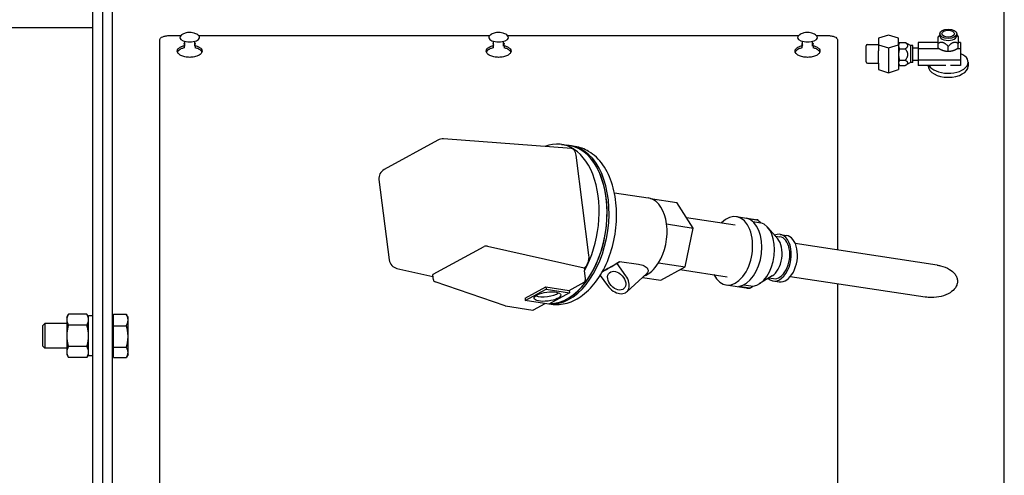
# Model space of a CAD drawing. Header units: inches. Extents: x 18 to 846, y -44 to 561.
# Tile 251 of 256: x 325 to 350, y 156 to 168. Entities that reach past the tile are written whole.
import ezdxf

# ---------------------------------------------------------------- set-up
doc = ezdxf.new("R2010")
doc.units = ezdxf.units.IN
doc.header["$LTSCALE"] = 24
doc.header["$MEASUREMENT"] = 0
doc.layers.add('Visible (ANSI)', color=7, linetype='Continuous', lineweight=30)

msp = doc.modelspace()

# ---------------------------------------------------------------- linework, layer by layer
at = {"layer": 'Visible (ANSI)'}
for p, q in [((349.67843, 108.966), (349.67843, 256.8315)), ((326.80343, 168.70649), (326.80343, 150.58149)), ((327.30343, 150.58162), (327.30343, 168.70662)), ((327.05343, 168.45656), (327.05343, 150.58162)), ((310.69931, 167.37859), (326.80343, 167.37859)), ((328.49143, 152.35459), (328.49143, 167.07858)), ((328.74143, 167.18058), (329.01626, 167.18058)), ((329.11643, 166.9169), (329.11643, 167.03495)), ((329.36643, 166.9169), (329.36643, 167.03495)), ((329.4666, 167.18058), (336.76626, 167.18058)), ((336.86643, 166.9169), (336.86643, 167.03495)), ((337.11643, 166.9169), (337.11643, 167.03495)), ((337.2166, 167.18058), (344.51626, 167.18058)), ((344.61643, 166.9169), (344.61643, 167.03495)), ((344.86643, 166.9169), (344.86643, 167.03495)), ((344.9666, 167.18058), (345.24143, 167.18058)), ((345.49143, 167.07858), (345.49143, 161.79991)), ((346.77543, 167.19162), (346.52543, 167.11144)), ((346.52543, 167.11144), (346.52543, 166.95106)), ((347.02543, 167.11144), (346.77543, 167.19162)), ((347.02543, 166.95106), (347.02543, 167.11144)), ((347.02543, 166.96944), (347.04203, 166.99819)), ((347.04776, 167.0075), (347.19143, 167.0075)), ((347.32337, 166.93194), (347.20862, 166.99819)), ((348.02093, 167.0075), (347.52043, 167.0075)), ((347.52043, 167.0075), (347.52043, 166.84712)), ((348.05843, 167.19873), (348.02093, 167.1489)), ((348.05843, 167.22581), (348.05843, 167.17504)), ((348.48343, 167.22581), (348.48343, 167.17504)), ((348.48343, 167.19873), (348.52093, 167.1489)), ((348.58343, 167.0075), (348.52093, 167.0075)), ((348.58343, 167.0075), (348.58343, 166.84712)), ((329.10093, 166.97037), (329.10093, 166.92417)), ((329.10093, 166.92417), (329.10093, 166.8707)), ((329.38193, 166.92417), (329.38193, 166.97037)), ((329.38193, 166.92417), (329.38193, 166.8707)), ((336.85093, 166.97037), (336.85093, 166.92417)), ((336.85093, 166.92417), (336.85093, 166.8707)), ((337.13193, 166.92417), (337.13193, 166.97037)), ((337.13193, 166.92417), (337.13193, 166.8707)), ((344.60093, 166.97037), (344.60093, 166.92417)), ((344.60093, 166.92417), (344.60093, 166.8707)), ((344.88193, 166.92417), (344.88193, 166.97037)), ((344.88193, 166.92417), (344.88193, 166.8707)), ((346.21343, 166.51694), (346.21343, 166.92194)), ((346.24543, 166.95394), (346.52543, 166.95394)), ((346.52543, 166.95106), (346.52543, 166.79293)), ((346.52543, 166.95106), (346.77543, 166.87087)), ((346.52543, 166.48559), (346.52543, 166.79293)), ((346.77543, 166.87087), (347.02543, 166.95106)), ((346.77543, 166.87087), (346.77543, 166.24726)), ((347.02543, 166.95106), (347.02543, 166.80898)), ((347.02543, 166.80898), (347.02543, 166.7031)), ((347.04776, 166.84712), (347.19143, 166.84712)), ((347.32337, 166.93194), (347.32337, 166.50694)), ((347.38443, 166.93194), (347.32337, 166.93194)), ((347.38443, 166.50694), (347.38443, 166.93194)), ((347.38443, 166.87544), (347.52043, 166.87544)), ((348.05356, 166.84712), (347.52043, 166.84712)), ((347.52043, 166.84712), (347.52043, 166.55907)), ((348.02093, 166.86569), (348.02093, 166.98515)), ((348.27093, 166.7855), (348.27093, 166.90496)), ((348.58343, 166.84712), (348.4883, 166.84712)), ((348.52093, 166.86569), (348.52093, 166.98515)), ((348.58343, 166.84712), (348.58343, 166.55907)), ((347.02543, 166.7031), (347.02543, 166.49523)), ((347.04776, 166.55907), (347.19143, 166.55907)), ((347.32337, 166.50694), (347.20862, 166.4407)), ((347.38443, 166.50694), (347.32337, 166.50694)), ((347.38443, 166.56344), (347.52043, 166.56344)), ((348.58343, 166.55907), (347.52043, 166.55907)), ((347.52043, 166.55907), (347.52043, 166.43139)), ((348.58343, 166.55907), (348.58343, 166.43139)), ((348.77093, 166.51157), (348.77093, 166.41213)), ((346.24543, 166.48494), (346.52543, 166.48494)), ((346.52543, 166.48559), (346.52543, 166.32745)), ((346.52543, 166.32745), (346.77543, 166.24726)), ((346.77543, 166.24726), (347.02543, 166.32745)), ((347.02543, 166.49523), (347.02543, 166.46953)), ((347.02543, 166.46953), (347.02543, 166.32745)), ((347.02543, 166.46944), (347.04203, 166.4407)), ((347.04776, 166.43139), (347.19143, 166.43139)), ((348.21109, 166.43139), (347.52043, 166.43139)), ((347.77093, 166.43139), (347.77093, 166.41213)), ((348.58343, 166.43139), (348.33077, 166.43139)), ((335.46821, 164.55694), (334.11718, 163.8176)), ((338.81714, 164.34507), (335.60701, 164.58693)), ((338.57069, 164.44715), (338.76646, 164.41747)), ((338.76704, 164.42133), (338.81598, 164.41391)), ((338.89085, 164.39861), (338.91328, 164.39521)), ((339.25868, 161.66571), (338.93944, 164.18017)), ((333.98918, 163.56681), (334.24527, 161.54975)), ((339.89628, 163.23476), (340.74535, 163.10605)), ((340.7979, 163.09415), (341.46273, 162.99337)), ((341.87078, 162.35065), (341.46273, 162.99337)), ((341.70333, 162.6144), (342.92498, 162.4292)), ((342.95625, 162.63549), (343.46494, 162.55837)), ((343.2192, 162.59398), (343.49667, 162.55192)), ((341.20596, 162.45143), (341.87078, 162.35065)), ((341.66834, 161.37384), (341.87078, 162.35065)), ((343.37106, 162.5109), (343.56718, 162.48116)), ((343.99268, 162.0797), (343.74405, 162.36492)), ((343.93222, 162.14906), (344.04678, 162.13169)), ((344.05563, 162.19008), (344.20978, 162.16671)), ((335.3519, 161.18887), (336.62662, 161.88645)), ((336.7142, 161.89614), (339.13579, 161.34794)), ((347.99203, 161.42082), (344.4348, 161.9601)), ((334.43808, 161.3374), (335.34408, 161.1323)), ((339.13579, 161.34794), (339.14421, 161.28162)), ((339.73533, 161.3307), (339.59439, 161.25357)), ((339.96427, 161.45598), (339.73533, 161.3307)), ((339.96427, 161.45598), (340.02704, 161.51339)), ((340.18248, 161.15437), (339.96427, 161.45598)), ((340.02704, 161.51339), (340.49711, 161.44213)), ((341.00352, 161.47462), (341.66834, 161.37384)), ((341.05784, 161.03975), (341.66834, 161.37384)), ((335.35452, 161.0501), (335.33895, 161.17268)), ((339.17093, 161.07117), (339.14421, 161.28162)), ((339.53926, 161.15999), (339.7246, 160.9038)), ((340.20662, 160.75237), (340.70854, 161.2114)), ((340.5972, 161.10958), (341.05784, 161.03975)), ((341.54792, 161.30794), (342.72787, 161.12906)), ((343.85119, 161.1464), (343.5292, 160.94768)), ((343.77289, 161.09808), (343.88745, 161.08071)), ((347.68911, 160.61715), (344.3089, 161.12959)), ((337.15669, 160.39683), (335.3963, 160.99883)), ((337.65405, 160.589), (338.17701, 160.87518)), ((337.66147, 160.53056), (338.18443, 160.81674)), ((338.17701, 160.87518), (338.18443, 160.81674)), ((338.17701, 160.87518), (338.76431, 160.78615)), ((338.18443, 160.81674), (338.77173, 160.72771)), ((338.76431, 160.78615), (339.14019, 160.99185)), ((342.6966, 160.92277), (343.20529, 160.84566)), ((343.29376, 160.84437), (343.0163, 160.88643)), ((343.14634, 160.92678), (343.3783, 160.89162)), ((343.8786, 161.02232), (344.03275, 160.99895)), ((345.49143, 160.95032), (345.49143, 152.35459)), ((337.65405, 160.589), (337.66147, 160.53056)), ((338.77173, 160.72771), (338.24877, 160.44153)), ((338.76431, 160.78615), (338.77173, 160.72771)), ((337.16755, 160.39417), (337.84869, 160.29091)), ((338.24877, 160.44153), (337.66147, 160.53056)), ((337.86547, 160.29427), (338.15934, 160.45508)), ((338.2913, 160.4438), (338.31373, 160.4404)), ((326.15643, 160.11274), (326.1983, 160.18526)), ((326.15643, 160.11274), (326.15643, 160.04994)), ((326.66156, 160.18526), (326.1983, 160.18526)), ((326.70343, 160.11274), (326.66156, 160.18526)), ((326.70343, 159.14399), (326.70343, 160.14384)), ((326.80343, 160.14399), (326.77432, 160.14399)), ((327.32843, 160.18495), (327.65219, 160.18495)), ((327.32843, 159.89863), (327.32843, 160.18495)), ((327.69406, 160.11274), (327.658, 160.1752)), ((327.69406, 160.04179), (327.69406, 160.11274)), ((325.55343, 159.90239), (325.60753, 159.95649)), ((325.55343, 159.38559), (325.55343, 159.90239)), ((325.60753, 159.95649), (325.60753, 159.33149)), ((326.15643, 159.95649), (325.60753, 159.95649)), ((326.15643, 160.04994), (326.15643, 159.64399)), ((326.66156, 159.91463), (326.1983, 159.91463)), ((327.32843, 160.06587), (327.30343, 160.06587)), ((327.32843, 159.89863), (327.65219, 159.89863)), ((327.32843, 159.35767), (327.32843, 159.89863)), ((327.69406, 159.62815), (327.69406, 160.04179)), ((326.15643, 159.64399), (326.15643, 159.23804)), ((327.69406, 159.23035), (327.69406, 159.62815)), ((325.55343, 159.38559), (325.60753, 159.33149)), ((326.66156, 159.37336), (326.1983, 159.37336)), ((327.32843, 159.35767), (327.65219, 159.35767)), ((327.32843, 159.10304), (327.32843, 159.35767)), ((326.15643, 159.33149), (325.60753, 159.33149)), ((326.15643, 159.23804), (326.15643, 159.17524)), ((326.15643, 159.17524), (326.1983, 159.10273)), ((326.66156, 159.10273), (326.1983, 159.10273)), ((326.70343, 159.17524), (326.66156, 159.10273)), ((326.80343, 159.14399), (326.70343, 159.14399)), ((327.32843, 159.22212), (327.30343, 159.22212)), ((327.32843, 159.10304), (327.65219, 159.10304)), ((327.69406, 159.17524), (327.658, 159.11279)), ((327.69406, 159.17524), (327.69406, 159.23035))]:
    msp.add_line(p, q, dxfattribs=at)
for centre, radius, start, end in [((346.24543, 166.92194), 0.032, 90, 180), ((346.24543, 166.51694), 0.032, 180, 270), ((335.58823, 164.33763), 0.25, 85.691312, 118.689293), ((334.23719, 163.59829), 0.25, 118.689293, 187.235622), ((334.49328, 161.58123), 0.25, 187.235622, 257.244384), ((335.41652, 161.05797), 0.0625, 187.235622, 251.120861), ((337.17692, 160.45597), 0.0625, 251.120861, 261.379622)]:
    msp.add_arc(centre, radius, start, end, dxfattribs=at)
for centre, major_axis, ratio in [((348.27093, 167.22581), (0.2125, 0), 0.55555956), ((348.27093, 167.22581), (0.15607, 0), 0.55555956), ((339.95354, 161.02909), (-0.18222, 0.19924), 0.68542385), ((338.2166, 160.62913), (-0.33481, -0.04251), 0.33409005)]:
    msp.add_ellipse(centre, major_axis=major_axis, ratio=ratio, dxfattribs=at)
for centre, major_axis, ratio, start_param, end_param in [((329.24143, 167.13193), (-0.25, 0), 0.44790366, 5.66668549, 10.04127777), ((336.99143, 167.13193), (-0.25, 0), 0.44790366, 5.66668549, 10.04127777), ((344.74143, 167.13193), (-0.25, 0), 0.44790366, 5.66668549, 10.04127777), ((348.27093, 167.17504), (0.2125, 0), 0.55555956, 3.14159265, 6.28318531), ((348.27093, 166.51157), (-0.5, 0), 0.55555956, 0.29284277, 4.03725745), ((348.27093, 166.41213), (-0.5, 0), 0.55555956, 0, 3.14159265), ((338.27092, 162.46974), (0.29977, 1.97741), 0.61049877, 4.16330695, 6.6227073), ((338.51563, 162.43265), (-0.30036, -1.98126), 0.61049877, 0.03464908, 3.14159265), ((338.46668, 162.44006), (-0.30036, -1.98126), 0.61049877, 0.08093983, 3.20401146), ((338.46668, 162.44006), (-0.29977, -1.97741), 0.61049877, 0.08624933, 3.14159265), ((338.78681, 164.09664), (-0.03715, -0.24766), 0.60968185, 2.00451823, 3.18658554), ((340.59546, 162.11734), (0.14989, 0.9887), 0.61049877, 6.19504013, 6.28318531), ((340.59546, 162.11734), (0.14989, 0.9887), 0.61049877, 5.14784258, 6.19504013), ((342.82642, 161.77913), (0.12982, 0.85636), 0.61049877, 2.43274673, 6.99203123), ((343.05765, 161.74408), (-0.12982, -0.85636), 0.61049877, 0.1665637, 3.08039162), ((343.33511, 161.70201), (0.12982, 0.85636), 0.61049877, 6.22198427, 6.28318531), ((210.61664, -45.5446), (-16.93499, -263.02963), 0.79091841, 2.53225574, 2.53269391), ((340.59546, 162.11734), (0.14989, 0.9887), 0.61049877, 4.10064503, 5.14784258), ((343.41264, 161.69026), (0.12097, 0.79797), 0.61049877, 3.31652952, 6.2136111), ((343.96712, 161.6062), (0.08852, 0.58388), 0.61049877, 2.7580586, 6.66671936), ((343.77443, 161.63541), (-0.07966, -0.52549), 0.61049877, 0.47775241, 2.66384024), ((343.96712, 161.6062), (0.07966, 0.52549), 0.61049877, 3.14159265, 6.28318531), ((344.12126, 161.58283), (0.08852, 0.58388), 0.61049877, 3.14159265, 6.28318531), ((336.67604, 161.87526), (0.06241, 0.00454), 0.37252724, 0.88624804, 2.45704437), ((339.10605, 161.58218), (0.03715, 0.24766), 0.60968185, 3.57531455, 5.14611088), ((340.59546, 162.11734), (1.05094, 0.84738), 0.10583411, 3.40330114, 3.67372369), ((340.59546, 162.11734), (1.05094, 0.84738), 0.10583411, 3.67372369, 4.05812047), ((340.59546, 162.11734), (-0.14989, -0.9887), 0.61049877, 0.31574754, 0.95905238), ((335.40132, 161.17768), (0.06241, 0.00454), 0.37252724, 2.45704437, 3.16162683), ((339.13277, 161.05029), (0.00937, 0.06179), 0.61049877, 3.57704625, 5.14784258), ((339.95354, 161.02909), (0.25308, -0.27672), 0.68542385, 4.54614186, 7.68773452), ((343.33511, 161.70201), (-0.12982, -0.85636), 0.61049877, 0, 0.1665637), ((263.69675, 401.15232), (-16.93499, -263.02963), 0.79091841, 0.47248396, 0.47292214), ((338.20176, 160.74601), (0.33481, 0.04251), 0.33409005, 3.69131199, 5.73346597), ((326.77432, 159.64399), (-2.83564, 0), 0.17632698, 4.71238898, 4.73739159), ((337.85805, 160.35271), (-0.00937, -0.06179), 0.61049877, 0, 0.4354536)]:
    msp.add_ellipse(centre, major_axis=major_axis, ratio=ratio, start_param=start_param, end_param=end_param, dxfattribs=at)
for points, knots in [([(329.44541, 167.19667), (329.40791, 167.22037), (329.37809, 167.23196), (329.32406, 167.24925), (329.30102, 167.25333), (329.25853, 167.25795), (329.23919, 167.25832), (329.19823, 167.25567), (329.17672, 167.25277), (329.12441, 167.2392), (329.09353, 167.22922), (329.04802, 167.20318), (329.04281, 167.20006), (329.03745, 167.19667)], [0.61649981, 0.61649981, 0.61649981, 0.61649981, 0.95048752, 0.95048752, 1.33220613, 1.33220613, 1.71392473, 1.71392473, 2.09564334, 2.09564334, 2.47736194, 2.47736194, 2.52509284, 2.52509284, 2.52509284, 2.52509284]), ([(337.19541, 167.19667), (337.15791, 167.22037), (337.12809, 167.23196), (337.07406, 167.24925), (337.05102, 167.25333), (337.00853, 167.25795), (336.98919, 167.25832), (336.94823, 167.25567), (336.92672, 167.25277), (336.87441, 167.2392), (336.84353, 167.22922), (336.79802, 167.20318), (336.79281, 167.20006), (336.78745, 167.19667)], [0.61649981, 0.61649981, 0.61649981, 0.61649981, 0.95048752, 0.95048752, 1.33220613, 1.33220613, 1.71392473, 1.71392473, 2.09564334, 2.09564334, 2.47736194, 2.47736194, 2.52509284, 2.52509284, 2.52509284, 2.52509284]), ([(344.94541, 167.19667), (344.90791, 167.22037), (344.87809, 167.23196), (344.82406, 167.24925), (344.80102, 167.25333), (344.75853, 167.25795), (344.73919, 167.25832), (344.69823, 167.25567), (344.67672, 167.25277), (344.62441, 167.2392), (344.59353, 167.22922), (344.54802, 167.20318), (344.54281, 167.20006), (344.53745, 167.19667)], [0.61649981, 0.61649981, 0.61649981, 0.61649981, 0.95048752, 0.95048752, 1.33220613, 1.33220613, 1.71392473, 1.71392473, 2.09564334, 2.09564334, 2.47736194, 2.47736194, 2.52509284, 2.52509284, 2.52509284, 2.52509284]), ([(328.49143, 167.07858), (328.49143, 167.09183), (328.49769, 167.10579), (328.52323, 167.13115), (328.5425, 167.14256), (328.58694, 167.1604), (328.61503, 167.16803), (328.67658, 167.17812), (328.71005, 167.18058), (328.74143, 167.18058)], [0.959815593, 0.959815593, 0.959815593, 0.959815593, 1.199976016, 1.199976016, 1.440136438, 1.440136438, 1.679259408, 1.679259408, 1.918382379, 1.918382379, 1.918382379, 1.918382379]), ([(329.10093, 166.97037), (329.10093, 166.97827), (329.10445, 166.98664), (329.11308, 166.99585), (329.1147, 166.99738), (329.11644, 166.99887)], [1.613172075, 1.613172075, 1.613172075, 1.613172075, 1.747603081, 1.747603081, 1.774991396, 1.774991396, 1.774991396, 1.774991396]), ([(329.36641, 166.99887), (329.36816, 166.99738), (329.36977, 166.99585), (329.3784, 166.98664), (329.38193, 166.97827), (329.38193, 166.97037)], [2.526800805, 2.526800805, 2.526800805, 2.526800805, 2.55418912, 2.55418912, 2.688620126, 2.688620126, 2.688620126, 2.688620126]), ([(336.85093, 166.97037), (336.85093, 166.97827), (336.85445, 166.98664), (336.86308, 166.99585), (336.8647, 166.99738), (336.86644, 166.99887)], [1.613172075, 1.613172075, 1.613172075, 1.613172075, 1.747603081, 1.747603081, 1.774991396, 1.774991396, 1.774991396, 1.774991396]), ([(337.11641, 166.99887), (337.11816, 166.99738), (337.11977, 166.99585), (337.1284, 166.98664), (337.13193, 166.97827), (337.13193, 166.97037)], [2.526800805, 2.526800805, 2.526800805, 2.526800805, 2.55418912, 2.55418912, 2.688620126, 2.688620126, 2.688620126, 2.688620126]), ([(344.60093, 166.97037), (344.60093, 166.97827), (344.60445, 166.98664), (344.61308, 166.99585), (344.6147, 166.99738), (344.61644, 166.99887)], [1.613172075, 1.613172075, 1.613172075, 1.613172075, 1.747603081, 1.747603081, 1.774991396, 1.774991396, 1.774991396, 1.774991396]), ([(344.86641, 166.99887), (344.86816, 166.99738), (344.86977, 166.99585), (344.8784, 166.98664), (344.88193, 166.97827), (344.88193, 166.97037)], [2.526800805, 2.526800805, 2.526800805, 2.526800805, 2.55418912, 2.55418912, 2.688620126, 2.688620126, 2.688620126, 2.688620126]), ([(345.24143, 167.18058), (345.27281, 167.18058), (345.30628, 167.17812), (345.36783, 167.16803), (345.39592, 167.1604), (345.44036, 167.14256), (345.45963, 167.13115), (345.48517, 167.10579), (345.49143, 167.09183), (345.49143, 167.07858)], [0, 0, 0, 0, 0.23912297, 0.23912297, 0.478245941, 0.478245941, 0.718406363, 0.718406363, 0.958566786, 0.958566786, 0.958566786, 0.958566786]), ([(329.38193, 166.92417), (329.4122, 166.91713), (329.43976, 166.90783), (329.49016, 166.88438), (329.51421, 166.86788), (329.5461, 166.8312), (329.55393, 166.81099), (329.55393, 166.77258), (329.54608, 166.75181), (329.51419, 166.71312), (329.49015, 166.6952), (329.43467, 166.6667), (329.39955, 166.65421), (329.32256, 166.63758), (329.28069, 166.63346), (329.20219, 166.63346), (329.16034, 166.63758), (329.08338, 166.65419), (329.04827, 166.66667), (328.99277, 166.69516), (328.9687, 166.71308), (328.93678, 166.75179), (328.92893, 166.77257), (328.92893, 166.81099), (328.93676, 166.8312), (328.96865, 166.86788), (328.99271, 166.88438), (329.0431, 166.90783), (329.07066, 166.91713), (329.10093, 166.92417)], [0.35405118, 0.35405118, 0.35405118, 0.35405118, 0.59800791, 0.59800791, 0.89715334, 0.89715334, 1.19629877, 1.19629877, 1.49571824, 1.49571824, 1.79513771, 1.79513771, 2.09432238, 2.09432238, 2.39350705, 2.39350705, 2.69253722, 2.69253722, 2.99156739, 2.99156739, 3.29114134, 3.29114134, 3.59071529, 3.59071529, 3.88987593, 3.88987593, 4.18903657, 4.18903657, 4.43296399, 4.43296399, 4.43296399, 4.43296399]), ([(329.10093, 166.8707), (329.07066, 166.86366), (329.0431, 166.85436), (328.99271, 166.8309), (328.96865, 166.8144), (328.94402, 166.78605), (328.93774, 166.7755), (328.93383, 166.76486)], [-4.433009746, -4.433009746, -4.433009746, -4.433009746, -4.189082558, -4.189082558, -3.889919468, -3.889919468, -3.726968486, -3.726968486, -3.726968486, -3.726968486]), ([(329.11644, 166.9454), (329.1147, 166.94391), (329.11308, 166.94238), (329.10445, 166.93317), (329.10093, 166.9248), (329.10093, 166.9169)], [0.375904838, 0.375904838, 0.375904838, 0.375904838, 0.403293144, 0.403293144, 0.537724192, 0.537724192, 0.537724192, 0.537724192]), ([(329.38193, 166.9169), (329.38193, 166.9248), (329.3784, 166.93317), (329.36977, 166.94238), (329.36816, 166.94391), (329.36641, 166.9454)], [-0.537724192, -0.537724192, -0.537724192, -0.537724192, -0.403293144, -0.403293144, -0.375904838, -0.375904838, -0.375904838, -0.375904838]), ([(329.54903, 166.76486), (329.54511, 166.7755), (329.53884, 166.78605), (329.51421, 166.8144), (329.49016, 166.8309), (329.43976, 166.85435), (329.4122, 166.86366), (329.38193, 166.8707)], [-1.060091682, -1.060091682, -1.060091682, -1.060091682, -0.897155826, -0.897155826, -0.598008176, -0.598008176, -0.354051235, -0.354051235, -0.354051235, -0.354051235]), ([(337.13193, 166.92417), (337.1622, 166.91713), (337.18976, 166.90783), (337.24016, 166.88438), (337.26421, 166.86788), (337.2961, 166.8312), (337.30393, 166.81099), (337.30393, 166.77258), (337.29608, 166.75181), (337.26419, 166.71312), (337.24015, 166.6952), (337.18467, 166.6667), (337.14955, 166.65421), (337.07256, 166.63758), (337.03069, 166.63346), (336.95219, 166.63346), (336.91034, 166.63758), (336.83338, 166.65419), (336.79827, 166.66667), (336.74277, 166.69516), (336.7187, 166.71308), (336.68678, 166.75179), (336.67893, 166.77257), (336.67893, 166.81099), (336.68676, 166.8312), (336.71865, 166.86788), (336.74271, 166.88438), (336.7931, 166.90783), (336.82066, 166.91713), (336.85093, 166.92417)], [0.35405118, 0.35405118, 0.35405118, 0.35405118, 0.59800791, 0.59800791, 0.89715334, 0.89715334, 1.19629877, 1.19629877, 1.49571824, 1.49571824, 1.79513771, 1.79513771, 2.09432238, 2.09432238, 2.39350705, 2.39350705, 2.69253722, 2.69253722, 2.99156739, 2.99156739, 3.29114134, 3.29114134, 3.59071529, 3.59071529, 3.88987593, 3.88987593, 4.18903657, 4.18903657, 4.43296399, 4.43296399, 4.43296399, 4.43296399]), ([(336.85093, 166.8707), (336.82066, 166.86366), (336.7931, 166.85436), (336.74271, 166.8309), (336.71865, 166.8144), (336.69402, 166.78605), (336.68774, 166.7755), (336.68383, 166.76486)], [-4.433009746, -4.433009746, -4.433009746, -4.433009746, -4.189082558, -4.189082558, -3.889919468, -3.889919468, -3.726968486, -3.726968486, -3.726968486, -3.726968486]), ([(336.86644, 166.9454), (336.8647, 166.94391), (336.86308, 166.94238), (336.85445, 166.93317), (336.85093, 166.9248), (336.85093, 166.9169)], [0.375904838, 0.375904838, 0.375904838, 0.375904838, 0.403293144, 0.403293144, 0.537724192, 0.537724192, 0.537724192, 0.537724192]), ([(337.13193, 166.9169), (337.13193, 166.9248), (337.1284, 166.93317), (337.11977, 166.94238), (337.11816, 166.94391), (337.11641, 166.9454)], [-0.537724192, -0.537724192, -0.537724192, -0.537724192, -0.403293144, -0.403293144, -0.375904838, -0.375904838, -0.375904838, -0.375904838]), ([(337.29903, 166.76486), (337.29511, 166.7755), (337.28884, 166.78605), (337.26421, 166.8144), (337.24016, 166.8309), (337.18976, 166.85435), (337.1622, 166.86366), (337.13193, 166.8707)], [-1.060091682, -1.060091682, -1.060091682, -1.060091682, -0.897155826, -0.897155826, -0.598008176, -0.598008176, -0.354051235, -0.354051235, -0.354051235, -0.354051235]), ([(344.88193, 166.92417), (344.9122, 166.91713), (344.93976, 166.90783), (344.99016, 166.88438), (345.01421, 166.86788), (345.0461, 166.8312), (345.05393, 166.81099), (345.05393, 166.77258), (345.04608, 166.75181), (345.01419, 166.71312), (344.99015, 166.6952), (344.93467, 166.6667), (344.89955, 166.65421), (344.82256, 166.63758), (344.78069, 166.63346), (344.70219, 166.63346), (344.66034, 166.63758), (344.58338, 166.65419), (344.54827, 166.66667), (344.49277, 166.69516), (344.4687, 166.71308), (344.43678, 166.75179), (344.42893, 166.77257), (344.42893, 166.81099), (344.43676, 166.8312), (344.46865, 166.86788), (344.49271, 166.88438), (344.5431, 166.90783), (344.57066, 166.91713), (344.60093, 166.92417)], [0.35405118, 0.35405118, 0.35405118, 0.35405118, 0.59800791, 0.59800791, 0.89715334, 0.89715334, 1.19629877, 1.19629877, 1.49571824, 1.49571824, 1.79513771, 1.79513771, 2.09432238, 2.09432238, 2.39350705, 2.39350705, 2.69253722, 2.69253722, 2.99156739, 2.99156739, 3.29114134, 3.29114134, 3.59071529, 3.59071529, 3.88987593, 3.88987593, 4.18903657, 4.18903657, 4.43296399, 4.43296399, 4.43296399, 4.43296399]), ([(344.60093, 166.8707), (344.57066, 166.86366), (344.5431, 166.85436), (344.49271, 166.8309), (344.46865, 166.8144), (344.44402, 166.78605), (344.43774, 166.7755), (344.43383, 166.76486)], [-4.433009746, -4.433009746, -4.433009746, -4.433009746, -4.189082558, -4.189082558, -3.889919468, -3.889919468, -3.726968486, -3.726968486, -3.726968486, -3.726968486]), ([(344.61644, 166.9454), (344.6147, 166.94391), (344.61308, 166.94238), (344.60445, 166.93317), (344.60093, 166.9248), (344.60093, 166.9169)], [0.375904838, 0.375904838, 0.375904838, 0.375904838, 0.403293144, 0.403293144, 0.537724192, 0.537724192, 0.537724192, 0.537724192]), ([(344.88193, 166.9169), (344.88193, 166.9248), (344.8784, 166.93317), (344.86977, 166.94238), (344.86816, 166.94391), (344.86641, 166.9454)], [-0.537724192, -0.537724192, -0.537724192, -0.537724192, -0.403293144, -0.403293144, -0.375904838, -0.375904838, -0.375904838, -0.375904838]), ([(345.04903, 166.76486), (345.04511, 166.7755), (345.03884, 166.78605), (345.01421, 166.8144), (344.99016, 166.8309), (344.93976, 166.85435), (344.9122, 166.86366), (344.88193, 166.8707)], [-1.060091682, -1.060091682, -1.060091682, -1.060091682, -0.897155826, -0.897155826, -0.598008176, -0.598008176, -0.354051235, -0.354051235, -0.354051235, -0.354051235]), ([(338.31373, 160.4404), (338.44419, 160.42062), (338.57862, 160.4302), (338.84591, 160.50475), (338.97784, 160.57323), (339.23532, 160.76668), (339.35845, 160.89775), (339.57819, 161.20788), (339.67344, 161.38894), (339.82424, 161.77808), (339.87983, 161.98605), (339.94704, 162.40863), (339.95883, 162.62312), (339.93703, 163.03992), (339.90334, 163.24212), (339.79026, 163.61547), (339.71074, 163.78665), (339.5096, 164.07336), (339.38906, 164.19106), (339.14568, 164.33548), (339.03144, 164.3773), (338.91328, 164.39521)], [3.04930419, 3.04930419, 3.04930419, 3.04930419, 3.31713716, 3.31713716, 3.60580441, 3.60580441, 3.93104379, 3.93104379, 4.27013934, 4.27013934, 4.6081657, 4.6081657, 4.94484237, 4.94484237, 5.28270139, 5.28270139, 5.62195692, 5.62195692, 5.94830494, 5.94830494, 6.19089684, 6.19089684, 6.19089684, 6.19089684]), ([(340.49711, 161.44213), (340.54744, 161.4345), (340.59859, 161.42127), (340.6822, 161.38158), (340.71444, 161.355), (340.74288, 161.30319), (340.74643, 161.27672), (340.73168, 161.23755), (340.72181, 161.22376), (340.70843, 161.21147)], [0, 0, 0, 0, 0.48973229, 0.48973229, 0.97946458, 0.97946458, 1.35855524, 1.35855524, 1.5815784, 1.5815784, 1.5815784, 1.5815784]), ([(347.99202, 161.42077), (348.02014, 161.41653), (348.04829, 161.41111), (348.15835, 161.38458), (348.23738, 161.35359), (348.35509, 161.28111), (348.40558, 161.23909), (348.46046, 161.16394), (348.47539, 161.13689), (348.49624, 161.08031), (348.50217, 161.05077), (348.50383, 160.99166), (348.49972, 160.96231), (348.48231, 160.90567), (348.46901, 160.87838), (348.41845, 160.80229), (348.37003, 160.75934), (348.2553, 160.68509), (348.1775, 160.65361), (348.01515, 160.61346), (347.93058, 160.60483), (347.80023, 160.60483), (347.74477, 160.6088), (347.68912, 160.61722)], [-8.11779727, -8.11779727, -8.11779727, -8.11779727, -7.91591234, -7.91591234, -7.31776313, -7.31776313, -6.85627888, -6.85627888, -6.62553676, -6.62553676, -6.39479464, -6.39479464, -6.16833721, -6.16833721, -5.94187979, -5.94187979, -5.48896494, -5.48896494, -4.89778796, -4.89778796, -4.30661099, -4.30661099, -3.90453889, -3.90453889, -3.90453889, -3.90453889])]:
    msp.add_open_spline(points, degree=3, knots=knots, dxfattribs=at)
for points, weights in [([(347.04776, 167.0075), (347.02543, 166.96453), (347.02543, 166.92731)], [1, 1.0379548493, 1]), ([(347.04203, 166.99819), (347.04467, 167.00277), (347.04776, 167.0075)], [1.00881153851, 1.00508777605, 1]), ([(347.19143, 167.0075), (347.2007, 167.00277), (347.20862, 166.99819)], [1, 1.0100387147, 1.01877457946]), ([(347.19143, 166.84712), (347.31643, 166.92731), (347.19143, 167.0075)], [1, 1.15470053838, 1]), ([(348.02093, 166.98515), (348.02093, 167.1489), (348.02093, 167.1489)], [1, 1.13527189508, 1.03397724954]), ([(348.27093, 166.90496), (348.14593, 167.04899), (348.02093, 166.98515)], [1, 1.15470053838, 1]), ([(348.52093, 166.98515), (348.39593, 167.04899), (348.27093, 166.90496)], [1, 1.15470053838, 1]), ([(348.52093, 167.1489), (348.52093, 167.1489), (348.52093, 166.98515)], [1.03397724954, 1.13527189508, 1]), ([(347.02543, 166.92731), (347.02543, 166.8901), (347.04776, 166.84712)], [1, 1.0379548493, 1]), ([(347.04776, 166.84712), (347.02543, 166.76994), (347.02543, 166.7031)], [1, 1.0379548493, 1]), ([(347.19143, 166.55907), (347.31643, 166.7031), (347.19143, 166.84712)], [1, 1.15470053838, 1]), ([(348.02093, 166.86569), (348.08792, 166.82564), (348.14593, 166.80703)], [1, 1.0379548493, 1]), ([(348.14593, 166.80703), (348.20394, 166.78842), (348.27093, 166.7855)], [1, 1.0379548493, 1]), ([(348.27093, 166.7855), (348.33792, 166.78842), (348.39593, 166.80703)], [1, 1.0379548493, 1]), ([(348.39593, 166.80703), (348.45394, 166.82564), (348.52093, 166.86569)], [1, 1.0379548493, 1]), ([(347.02543, 166.7031), (347.02543, 166.63625), (347.04776, 166.55907)], [1, 1.0379548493, 1]), ([(347.04776, 166.55907), (347.02543, 166.52486), (347.02543, 166.49523)], [1, 1.0379548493, 1]), ([(347.19143, 166.43139), (347.31643, 166.49523), (347.19143, 166.55907)], [1, 1.15470053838, 1]), ([(347.02543, 166.49523), (347.02543, 166.4656), (347.04776, 166.43139)], [1, 1.0379548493, 1]), ([(326.1983, 160.18526), (326.15643, 160.11274), (326.15643, 160.04994)], [1, 1.0379548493, 1]), ([(326.70343, 160.04994), (326.70343, 160.11274), (326.66156, 160.18526)], [1, 1.0379548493, 1]), ([(327.69406, 160.04179), (327.69406, 160.10823), (327.65219, 160.18495)], [1, 1.0379548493, 1]), ([(327.65219, 160.18495), (327.65521, 160.18003), (327.658, 160.1752)], [1, 1.00264443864, 1.00492038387]), ([(326.15643, 160.04994), (326.15643, 159.98714), (326.1983, 159.91463)], [1, 1.0379548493, 1]), ([(326.1983, 159.91463), (326.15643, 159.76959), (326.15643, 159.64399)], [1, 1.0379548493, 1]), ([(326.66156, 159.91463), (326.70343, 159.98714), (326.70343, 160.04994)], [1, 1.0379548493, 1]), ([(326.70343, 159.64399), (326.70343, 159.76959), (326.66156, 159.91463)], [1, 1.0379548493, 1]), ([(327.65219, 159.89863), (327.69406, 159.97535), (327.69406, 160.04179)], [1, 1.0379548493, 1]), ([(327.69406, 159.62815), (327.69406, 159.75368), (327.65219, 159.89863)], [1, 1.0379548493, 1]), ([(326.15643, 159.64399), (326.15643, 159.51839), (326.1983, 159.37336)], [1, 1.0379548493, 1]), ([(326.66156, 159.37336), (326.70343, 159.51839), (326.70343, 159.64399)], [1, 1.0379548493, 1]), ([(327.65219, 159.35767), (327.69406, 159.50262), (327.69406, 159.62815)], [1, 1.0379548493, 1]), ([(326.1983, 159.37336), (326.15643, 159.30084), (326.15643, 159.23804)], [1, 1.0379548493, 1]), ([(326.70343, 159.23804), (326.70343, 159.30084), (326.66156, 159.37336)], [1, 1.0379548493, 1]), ([(327.69406, 159.23035), (327.69406, 159.28944), (327.65219, 159.35767)], [1, 1.0379548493, 1]), ([(326.15643, 159.23804), (326.15643, 159.17524), (326.1983, 159.10273)], [1, 1.0379548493, 1]), ([(326.66156, 159.10273), (326.70343, 159.17524), (326.70343, 159.23804)], [1, 1.0379548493, 1]), ([(327.65219, 159.10304), (327.69406, 159.17127), (327.69406, 159.23035)], [1, 1.0379548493, 1])]:
    msp.add_rational_spline(points, weights, degree=2, dxfattribs=at)

doc.saveas('drawing.dxf')
